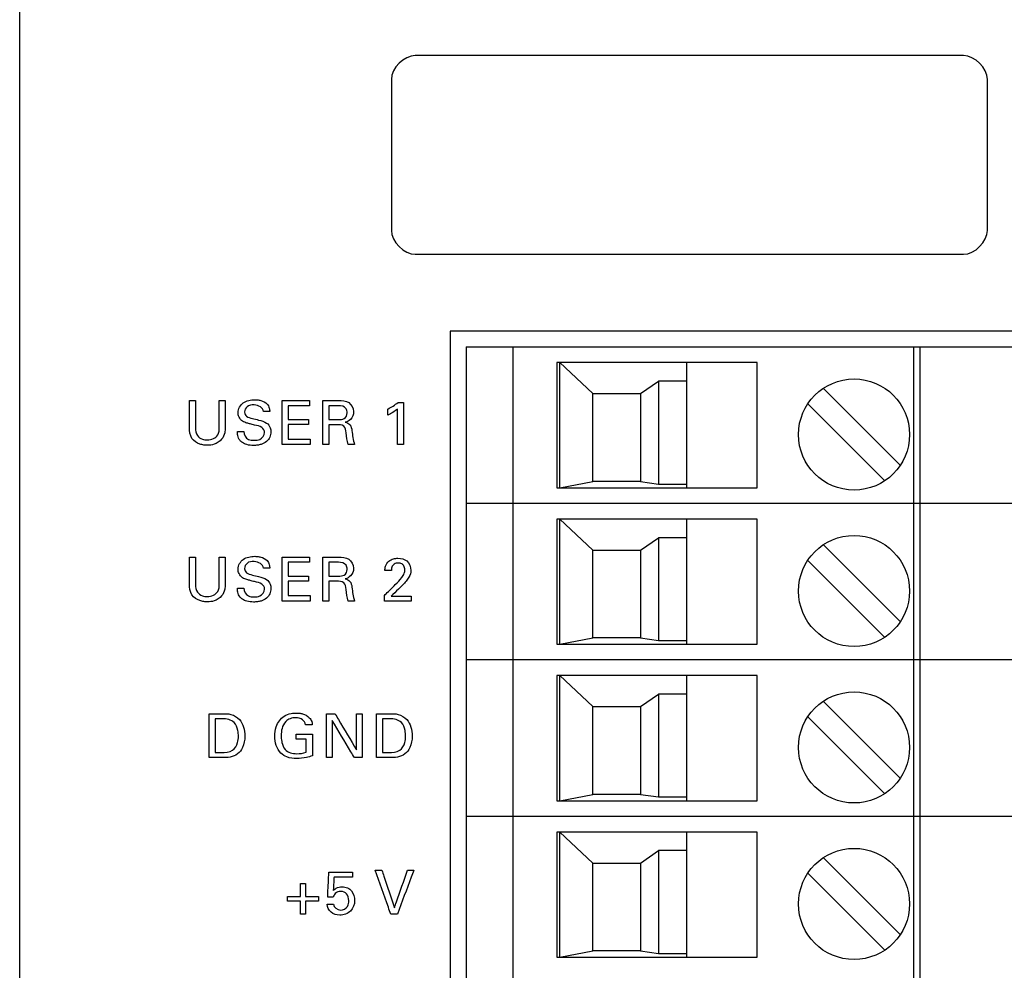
# Model space of a CAD drawing. Header units: inches. Extents: x 0 to 34, y 0 to 22.
# Tile 70 of 119: x 16.8 to 18, y 15.3 to 16.5. Entities that reach past the tile are written whole.
import ezdxf

# ---------------------------------------------------------------- set-up
doc = ezdxf.new("R2010")
doc.units = ezdxf.units.IN
doc.header["$LTSCALE"] = 1.87
doc.header["$MEASUREMENT"] = 0
doc.layers.get('0').update_dxf_attribs({"linetype": 'CONTINUOUS'})
doc.layers.add('DATUMCURVES', color=7, linetype='CONTINUOUS')

msp = doc.modelspace()

# ---------------------------------------------------------------- linework, layer by layer
at = {"color": 7, "linetype": 'CONTINUOUS'}
for p, q in [((17.3195, 16.1429), (17.3195, 10.0989)), ((18.8162, 16.1429), (17.3195, 16.1429)), ((17.3395, 16.1229), (17.3395, 10.1189)), ((17.3395, 16.1229), (18.7962, 16.1229)), ((17.3986, 10.1189), (17.3986, 16.1229)), ((17.9025, 16.1229), (17.9025, 10.1189)), ((17.9104, 16.1229), (17.9104, 10.1189)), ((17.4537, 16.1032), (17.4537, 15.9457)), ((17.7056, 16.1032), (17.4537, 16.1032)), ((17.4576, 15.9457), (17.4576, 16.1032)), ((17.4576, 16.1032), (17.4989, 16.0642)), ((17.6171, 15.9457), (17.6171, 16.1032)), ((17.7056, 15.9457), (17.7056, 16.1032)), ((17.5589, 16.0642), (17.5816, 16.0798)), ((17.5816, 16.0798), (17.5816, 15.9504)), ((17.6171, 16.0798), (17.5816, 16.0798)), ((17.4989, 15.9536), (17.4989, 16.0642)), ((17.4989, 16.0642), (17.5589, 16.0642)), ((17.5589, 16.0642), (17.5589, 15.9536)), ((17.7892, 16.0706), (17.8857, 15.9742)), ((17.7697, 16.0512), (17.8662, 15.9547)), ((17.4576, 15.9457), (17.4989, 15.9536)), ((17.5589, 15.9536), (17.4989, 15.9536)), ((17.5589, 15.9536), (17.5816, 15.9504)), ((17.5816, 15.9504), (17.6171, 15.9504)), ((17.4537, 15.9457), (17.7056, 15.9457)), ((18.0678, 15.926), (17.3395, 15.926)), ((17.4537, 15.9063), (17.4537, 15.7488)), ((17.7056, 15.9063), (17.4537, 15.9063)), ((17.4576, 15.7488), (17.4576, 15.9063)), ((17.4576, 15.9063), (17.4989, 15.8673)), ((17.6171, 15.7488), (17.6171, 15.9063)), ((17.7056, 15.7488), (17.7056, 15.9063)), ((17.5589, 15.8673), (17.5816, 15.8829)), ((17.5816, 15.8829), (17.5816, 15.7536)), ((17.6171, 15.8829), (17.5816, 15.8829)), ((17.7892, 15.8738), (17.8857, 15.7773)), ((17.4989, 15.7567), (17.4989, 15.8673)), ((17.4989, 15.8673), (17.5589, 15.8673)), ((17.5589, 15.8673), (17.5589, 15.7567)), ((17.7697, 15.8544), (17.8662, 15.7579)), ((17.4576, 15.7488), (17.4989, 15.7567)), ((17.5589, 15.7567), (17.4989, 15.7567)), ((17.5589, 15.7567), (17.5816, 15.7536)), ((17.5816, 15.7536), (17.6171, 15.7536)), ((17.4537, 15.7488), (17.7056, 15.7488)), ((18.0678, 15.7292), (17.3395, 15.7292)), ((17.4537, 15.7095), (17.4537, 15.552)), ((17.7056, 15.7095), (17.4537, 15.7095)), ((17.4576, 15.552), (17.4576, 15.7095)), ((17.4576, 15.7095), (17.4989, 15.6705)), ((17.6171, 15.552), (17.6171, 15.7095)), ((17.7056, 15.552), (17.7056, 15.7095)), ((17.5589, 15.6705), (17.5816, 15.6861)), ((17.5816, 15.6861), (17.5816, 15.5567)), ((17.6171, 15.6861), (17.5816, 15.6861)), ((17.7892, 15.6769), (17.8857, 15.5805)), ((17.4989, 15.5599), (17.4989, 15.6705)), ((17.4989, 15.6705), (17.5589, 15.6705)), ((17.5589, 15.6705), (17.5589, 15.5599)), ((17.7697, 15.6575), (17.8662, 15.561)), ((17.4537, 15.552), (17.7056, 15.552)), ((17.4576, 15.552), (17.4989, 15.5599)), ((17.5589, 15.5599), (17.4989, 15.5599)), ((17.5589, 15.5599), (17.5816, 15.5567)), ((17.5816, 15.5567), (17.6171, 15.5567)), ((18.0678, 15.5323), (17.3395, 15.5323)), ((17.4537, 15.5126), (17.4537, 15.3551)), ((17.7056, 15.5126), (17.4537, 15.5126)), ((17.4576, 15.3551), (17.4576, 15.5126)), ((17.4576, 15.5126), (17.4989, 15.4736)), ((17.6171, 15.3551), (17.6171, 15.5126)), ((17.7056, 15.3551), (17.7056, 15.5126)), ((17.5589, 15.4736), (17.5816, 15.4892)), ((17.5816, 15.4892), (17.5816, 15.3599)), ((17.6171, 15.4892), (17.5816, 15.4892)), ((17.7892, 15.4801), (17.8857, 15.3836)), ((17.4989, 15.363), (17.4989, 15.4736)), ((17.4989, 15.4736), (17.5589, 15.4736)), ((17.5589, 15.4736), (17.5589, 15.363)), ((17.7697, 15.4606), (17.8662, 15.3642)), ((17.4537, 15.3551), (17.7056, 15.3551)), ((17.4576, 15.3551), (17.4989, 15.363)), ((17.5589, 15.363), (17.4989, 15.363)), ((17.5589, 15.363), (17.5816, 15.3599)), ((17.5816, 15.3599), (17.6171, 15.3599))]:
    msp.add_line(p, q, dxfattribs=at)
for centre in [(17.8277, 16.0127), (17.8277, 15.8158), (17.8277, 15.619), (17.8277, 15.4221)]:
    msp.add_circle(centre, 0.0699, dxfattribs=at)
at = {"layer": 'DATUMCURVES', "color": 40, "linetype": 'CONTINUOUS'}
for points, knots in [([(16.7777, 9.6767, 0.8645), (16.7777, 10.1021, 0.8645), (16.7777, 12.8247, 0.8645), (16.7777, 15.5473, 0.8645), (16.7777, 17.8445, 0.8645)], [0, 0, 0, 0, 0.15625, 1, 1, 1, 1]), ([(17.9655, 16.4895, 0.8645), (17.9295, 16.4895, 0.8645), (17.6995, 16.4895, 0.8645), (17.4695, 16.4895, 0.8645), (17.2755, 16.4895, 0.8645)], [0, 0, 0, 0, 0.15625, 1, 1, 1, 1]), ([(17.2455, 16.4595, 0.8645), (17.2455, 16.4496, 0.8645), (17.2455, 16.3863, 0.8645), (17.2455, 16.323, 0.8645), (17.2455, 16.2695, 0.8645)], [0, 0, 0, 0, 0.15625, 1, 1, 1, 1]), ([(17.9955, 16.2695, 0.8645), (17.9955, 16.2794, 0.8645), (17.9955, 16.3428, 0.8645), (17.9955, 16.4061, 0.8645), (17.9955, 16.4595, 0.8645)], [0, 0, 0, 0, 0.15625, 1, 1, 1, 1]), ([(17.2755, 16.2395, 0.8645), (17.3114, 16.2395, 0.8645), (17.5414, 16.2395, 0.8645), (17.7714, 16.2395, 0.8645), (17.9655, 16.2395, 0.8645)], [0, 0, 0, 0, 0.15625, 1, 1, 1, 1]), ([(16.9913, 16.0218, 0.8645), (16.9913, 16.0235, 0.8645), (16.9913, 16.0347, 0.8645), (16.9913, 16.0459, 0.8645), (16.9913, 16.0554, 0.8645)], [0, 0, 0, 0, 0.15625, 1, 1, 1, 1]), ([(16.9989, 16.0554, 0.8645), (16.9989, 16.0536, 0.8645), (16.9989, 16.0422, 0.8645), (16.9989, 16.0309, 0.8645), (16.9989, 16.0213, 0.8645)], [0, 0, 0, 0, 0.15625, 1, 1, 1, 1]), ([(17.0289, 16.0216, 0.8645), (17.0289, 16.0233, 0.8645), (17.0289, 16.0346, 0.8645), (17.0289, 16.0459, 0.8645), (17.0289, 16.0554, 0.8645)], [0, 0, 0, 0, 0.15625, 1, 1, 1, 1]), ([(17.0363, 16.0554, 0.8645), (17.0363, 16.0536, 0.8645), (17.0363, 16.0423, 0.8645), (17.0363, 16.031, 0.8645), (17.0363, 16.0214, 0.8645)], [0, 0, 0, 0, 0.15625, 1, 1, 1, 1]), ([(17.0859, 16.0153, 0.8645), (17.0859, 16.0177, 0.8645), (17.0823, 16.0233, 0.8645), (17.0744, 16.0241, 0.8645), (17.0682, 16.0259, 0.8645), (17.0631, 16.0272, 0.8645), (17.0577, 16.0292, 0.8645), (17.0533, 16.0341, 0.8645), (17.0515, 16.0431, 0.8645), (17.0567, 16.0524, 0.8645), (17.0659, 16.0559, 0.8645), (17.0728, 16.0567, 0.8645), (17.0773, 16.0563, 0.8645), (17.0791, 16.056, 0.8645)], [0, 0, 0, 0, 0.089376, 0.210964, 0.281607, 0.334675, 0.408503, 0.494851, 0.567035, 0.741215, 0.832929, 0.929475, 1, 1, 1, 1]), ([(17.0844, 16.0416, 0.8645), (17.0842, 16.0464, 0.8645), (17.0742, 16.0515, 0.8645), (17.0638, 16.0491, 0.8645), (17.0605, 16.0435, 0.8645), (17.0606, 16.0409, 0.8645), (17.0606, 16.0407, 0.8645)], [0, 0, 0, 0, 0.458144, 0.755137, 0.988303, 1, 1, 1, 1]), ([(17.0791, 16.056, 0.8645), (17.0797, 16.0559, 0.8645), (17.0834, 16.055, 0.8645), (17.0888, 16.0524, 0.8645), (17.092, 16.0465, 0.8645), (17.0923, 16.0431, 0.8645), (17.0924, 16.0416, 0.8645)], [0, 0, 0, 0, 0.088534, 0.522442, 0.795743, 1, 1, 1, 1]), ([(17.108, 16.0554, 0.8645), (17.1098, 16.0554, 0.8645), (17.1214, 16.0554, 0.8645), (17.1329, 16.0554, 0.8645), (17.1426, 16.0554, 0.8645)], [0, 0, 0, 0, 0.15625, 1, 1, 1, 1]), ([(17.108, 16.0002, 0.8645), (17.108, 16.0031, 0.8645), (17.108, 16.0215, 0.8645), (17.108, 16.0399, 0.8645), (17.108, 16.0554, 0.8645)], [0, 0, 0, 0, 0.15625, 1, 1, 1, 1]), ([(17.1426, 16.0489, 0.8645), (17.1412, 16.0489, 0.8645), (17.1322, 16.0489, 0.8645), (17.1233, 16.0489, 0.8645), (17.1157, 16.0489, 0.8645)], [0, 0, 0, 0, 0.15625, 1, 1, 1, 1]), ([(17.1157, 16.0489, 0.8645), (17.1157, 16.048, 0.8645), (17.1157, 16.0423, 0.8645), (17.1157, 16.0365, 0.8645), (17.1157, 16.0317, 0.8645)], [0, 0, 0, 0, 0.15625, 1, 1, 1, 1]), ([(17.1593, 16.0554, 0.8645), (17.1603, 16.0554, 0.8645), (17.1669, 16.0554, 0.8645), (17.1735, 16.0554, 0.8645), (17.179, 16.0554, 0.8645)], [0, 0, 0, 0, 0.15625, 1, 1, 1, 1]), ([(17.1593, 16.0002, 0.8645), (17.1593, 16.0031, 0.8645), (17.1593, 16.0215, 0.8645), (17.1593, 16.0399, 0.8645), (17.1593, 16.0554, 0.8645)], [0, 0, 0, 0, 0.15625, 1, 1, 1, 1]), ([(17.1667, 16.049, 0.8645), (17.1667, 16.0481, 0.8645), (17.1667, 16.0423, 0.8645), (17.1667, 16.0365, 0.8645), (17.1667, 16.0316, 0.8645)], [0, 0, 0, 0, 0.15625, 1, 1, 1, 1]), ([(17.1898, 16.04, 0.8645), (17.1898, 16.0418, 0.8645), (17.1888, 16.0476, 0.8645), (17.1822, 16.049, 0.8645), (17.1788, 16.049, 0.8645)], [0, 0, 0, 0, 0.338176, 1, 1, 1, 1]), ([(17.179, 16.0554, 0.8645), (17.1833, 16.0554, 0.8645), (17.1928, 16.055, 0.8645), (17.1997, 16.0423, 0.8645), (17.1954, 16.0317, 0.8645), (17.1898, 16.0288, 0.8645), (17.1874, 16.0282, 0.8645)], [0, 0, 0, 0, 0.296398, 0.589067, 0.830066, 1, 1, 1, 1]), ([(17.2606, 16.0531, 0.8645), (17.2606, 16.0504, 0.8645), (17.2606, 16.0327, 0.8645), (17.2606, 16.0151, 0.8645), (17.2606, 16.0002, 0.8645)], [0, 0, 0, 0, 0.15625, 1, 1, 1, 1]), ([(17.0606, 16.0407, 0.8645), (17.0607, 16.0389, 0.8645), (17.063, 16.0343, 0.8645), (17.0679, 16.0336, 0.8645), (17.0705, 16.0329, 0.8645)], [0, 0, 0, 0, 0.406679, 1, 1, 1, 1]), ([(17.2532, 16.0002, 0.8645), (17.2532, 16.0026, 0.8645), (17.2532, 16.0174, 0.8645), (17.2532, 16.0323, 0.8645), (17.2532, 16.0448, 0.8645)], [0, 0, 0, 0, 0.15625, 1, 1, 1, 1]), ([(17.0883, 16.0271, 0.8645), (17.0904, 16.0258, 0.8645), (17.0933, 16.0221, 0.8645), (17.094, 16.0167, 0.8645), (17.0936, 16.0126, 0.8645), (17.0922, 16.0082, 0.8645), (17.0884, 16.0032, 0.8645), (17.0825, 16.0004, 0.8645), (17.0769, 15.9991, 0.8645), (17.0709, 15.9988, 0.8645), (17.0643, 15.9994, 0.8645), (17.0596, 16.0014, 0.8645), (17.0579, 16.0025, 0.8645)], [0, 0, 0, 0, 0.12891, 0.217416, 0.278488, 0.337297, 0.454884, 0.58717, 0.6639, 0.74966, 0.896439, 1, 1, 1, 1]), ([(17.0705, 16.0329, 0.8645), (17.0731, 16.0323, 0.8645), (17.0792, 16.0307, 0.8645), (17.0854, 16.0291, 0.8645), (17.0883, 16.0271, 0.8645)], [0, 0, 0, 0, 0.433479, 1, 1, 1, 1]), ([(17.1157, 16.0317, 0.8645), (17.117, 16.0317, 0.8645), (17.1256, 16.0317, 0.8645), (17.1341, 16.0317, 0.8645), (17.1413, 16.0317, 0.8645)], [0, 0, 0, 0, 0.15625, 1, 1, 1, 1]), ([(17.1413, 16.0253, 0.8645), (17.14, 16.0253, 0.8645), (17.1314, 16.0253, 0.8645), (17.1229, 16.0253, 0.8645), (17.1157, 16.0253, 0.8645)], [0, 0, 0, 0, 0.15625, 1, 1, 1, 1]), ([(17.1157, 16.0253, 0.8645), (17.1157, 16.0243, 0.8645), (17.1157, 16.0182, 0.8645), (17.1157, 16.0121, 0.8645), (17.1157, 16.007, 0.8645)], [0, 0, 0, 0, 0.15625, 1, 1, 1, 1]), ([(17.1668, 16.0251, 0.8645), (17.1668, 16.0238, 0.8645), (17.1668, 16.0155, 0.8645), (17.1668, 16.0072, 0.8645), (17.1668, 16.0002, 0.8645)], [0, 0, 0, 0, 0.15625, 1, 1, 1, 1]), ([(17.1911, 16.0002, 0.8645), (17.1895, 16.0049, 0.8645), (17.1891, 16.0123, 0.8645), (17.187, 16.025, 0.8645), (17.1795, 16.0251, 0.8645), (17.1765, 16.0251, 0.8645)], [0, 0, 0, 0, 0.449271, 0.720231, 1, 1, 1, 1]), ([(17.1874, 16.0282, 0.8645), (17.1896, 16.0276, 0.8645), (17.1945, 16.0254, 0.8645), (17.196, 16.0171, 0.8645), (17.1967, 16.0088, 0.8645), (17.1983, 16.003, 0.8645), (17.1992, 16.0002, 0.8645)], [0, 0, 0, 0, 0.208779, 0.45048, 0.72652, 1, 1, 1, 1]), ([(17.0363, 16.0214, 0.8645), (17.0363, 16.0193, 0.8645), (17.036, 16.014, 0.8645), (17.0321, 16.0055, 0.8645), (17.0235, 16, 0.8645), (17.0153, 15.9989, 0.8645), (17.0092, 15.9994, 0.8645), (17.002, 16.001, 0.8645), (16.9924, 16.0074, 0.8645), (16.9913, 16.017, 0.8645), (16.9913, 16.0218, 0.8645)], [0, 0, 0, 0, 0.089515, 0.217268, 0.376194, 0.494012, 0.55719, 0.632709, 0.800969, 1, 1, 1, 1]), ([(16.9989, 16.0213, 0.8645), (16.9989, 16.0178, 0.8645), (16.9998, 16.0113, 0.8645), (17.0071, 16.0065, 0.8645), (17.0165, 16.0051, 0.8645), (17.0282, 16.0096, 0.8645), (17.0289, 16.0184, 0.8645), (17.0289, 16.0216, 0.8645)], [0, 0, 0, 0, 0.211621, 0.368655, 0.503617, 0.803396, 1, 1, 1, 1]), ([(17.0579, 16.0025, 0.8645), (17.0568, 16.0033, 0.8645), (17.0541, 16.0056, 0.8645), (17.0519, 16.0107, 0.8645), (17.0517, 16.0147, 0.8645), (17.0517, 16.0164, 0.8645)], [0, 0, 0, 0, 0.254894, 0.678432, 1, 1, 1, 1]), ([(17.0597, 16.0164, 0.8645), (17.0598, 16.0126, 0.8645), (17.0637, 16.0055, 0.8645), (17.0705, 16.0054, 0.8645), (17.073, 16.0054, 0.8645)], [0, 0, 0, 0, 0.603327, 1, 1, 1, 1]), ([(17.073, 16.0054, 0.8645), (17.0753, 16.0054, 0.8645), (17.0813, 16.0058, 0.8645), (17.0859, 16.0118, 0.8645), (17.0859, 16.0153, 0.8645)], [0, 0, 0, 0, 0.395901, 1, 1, 1, 1]), ([(17.1432, 16.0002, 0.8645), (17.1414, 16.0002, 0.8645), (17.1297, 16.0002, 0.8645), (17.1179, 16.0002, 0.8645), (17.108, 16.0002, 0.8645)], [0, 0, 0, 0, 0.15625, 1, 1, 1, 1]), ([(17.1157, 16.007, 0.8645), (17.1171, 16.007, 0.8645), (17.1263, 16.007, 0.8645), (17.1355, 16.007, 0.8645), (17.1432, 16.007, 0.8645)], [0, 0, 0, 0, 0.15625, 1, 1, 1, 1]), ([(16.9913, 15.8248, 0.8645), (16.9913, 15.8265, 0.8645), (16.9913, 15.8377, 0.8645), (16.9913, 15.8489, 0.8645), (16.9913, 15.8584, 0.8645)], [0, 0, 0, 0, 0.15625, 1, 1, 1, 1]), ([(16.9989, 15.8584, 0.8645), (16.9989, 15.8566, 0.8645), (16.9989, 15.8452, 0.8645), (16.9989, 15.8339, 0.8645), (16.9989, 15.8242, 0.8645)], [0, 0, 0, 0, 0.15625, 1, 1, 1, 1]), ([(17.0289, 15.8246, 0.8645), (17.0289, 15.8263, 0.8645), (17.0289, 15.8376, 0.8645), (17.0289, 15.8489, 0.8645), (17.0289, 15.8584, 0.8645)], [0, 0, 0, 0, 0.15625, 1, 1, 1, 1]), ([(17.0363, 15.8584, 0.8645), (17.0363, 15.8566, 0.8645), (17.0363, 15.8453, 0.8645), (17.0363, 15.834, 0.8645), (17.0363, 15.8244, 0.8645)], [0, 0, 0, 0, 0.15625, 1, 1, 1, 1]), ([(17.0859, 15.8183, 0.8645), (17.0859, 15.8207, 0.8645), (17.0823, 15.8263, 0.8645), (17.0744, 15.8271, 0.8645), (17.0682, 15.8289, 0.8645), (17.0631, 15.8302, 0.8645), (17.0577, 15.8322, 0.8645), (17.0533, 15.8371, 0.8645), (17.0515, 15.8461, 0.8645), (17.0567, 15.8554, 0.8645), (17.0659, 15.8589, 0.8645), (17.0728, 15.8597, 0.8645), (17.0773, 15.8593, 0.8645), (17.0791, 15.859, 0.8645)], [0, 0, 0, 0, 0.089401, 0.210975, 0.281625, 0.33469, 0.408503, 0.494848, 0.567029, 0.741233, 0.832936, 0.929478, 1, 1, 1, 1]), ([(17.0844, 15.8446, 0.8645), (17.0842, 15.8494, 0.8645), (17.0742, 15.8545, 0.8645), (17.0638, 15.8521, 0.8645), (17.0605, 15.8465, 0.8645), (17.0606, 15.8439, 0.8645), (17.0606, 15.8437, 0.8645)], [0, 0, 0, 0, 0.458149, 0.755144, 0.988313, 1, 1, 1, 1]), ([(17.0791, 15.859, 0.8645), (17.0797, 15.8589, 0.8645), (17.0834, 15.858, 0.8645), (17.0888, 15.8554, 0.8645), (17.092, 15.8495, 0.8645), (17.0923, 15.8461, 0.8645), (17.0924, 15.8446, 0.8645)], [0, 0, 0, 0, 0.088531, 0.522398, 0.795741, 1, 1, 1, 1]), ([(17.108, 15.8584, 0.8645), (17.1098, 15.8584, 0.8645), (17.1214, 15.8584, 0.8645), (17.1329, 15.8584, 0.8645), (17.1426, 15.8584, 0.8645)], [0, 0, 0, 0, 0.15625, 1, 1, 1, 1]), ([(17.108, 15.8032, 0.8645), (17.108, 15.8061, 0.8645), (17.108, 15.8245, 0.8645), (17.108, 15.8429, 0.8645), (17.108, 15.8584, 0.8645)], [0, 0, 0, 0, 0.15625, 1, 1, 1, 1]), ([(17.1426, 15.8519, 0.8645), (17.1412, 15.8519, 0.8645), (17.1322, 15.8519, 0.8645), (17.1233, 15.8519, 0.8645), (17.1157, 15.8519, 0.8645)], [0, 0, 0, 0, 0.15625, 1, 1, 1, 1]), ([(17.1157, 15.8519, 0.8645), (17.1157, 15.851, 0.8645), (17.1157, 15.8453, 0.8645), (17.1157, 15.8395, 0.8645), (17.1157, 15.8347, 0.8645)], [0, 0, 0, 0, 0.15625, 1, 1, 1, 1]), ([(17.1593, 15.8584, 0.8645), (17.1603, 15.8584, 0.8645), (17.1669, 15.8584, 0.8645), (17.1735, 15.8584, 0.8645), (17.179, 15.8584, 0.8645)], [0, 0, 0, 0, 0.15625, 1, 1, 1, 1]), ([(17.1593, 15.8032, 0.8645), (17.1593, 15.8061, 0.8645), (17.1593, 15.8245, 0.8645), (17.1593, 15.8429, 0.8645), (17.1593, 15.8584, 0.8645)], [0, 0, 0, 0, 0.15625, 1, 1, 1, 1]), ([(17.1667, 15.852, 0.8645), (17.1667, 15.8511, 0.8645), (17.1667, 15.8453, 0.8645), (17.1667, 15.8395, 0.8645), (17.1667, 15.8346, 0.8645)], [0, 0, 0, 0, 0.15625, 1, 1, 1, 1]), ([(17.1898, 15.843, 0.8645), (17.1898, 15.8448, 0.8645), (17.1888, 15.8506, 0.8645), (17.1822, 15.852, 0.8645), (17.1788, 15.852, 0.8645)], [0, 0, 0, 0, 0.338289, 1, 1, 1, 1]), ([(17.179, 15.8584, 0.8645), (17.1833, 15.8584, 0.8645), (17.1928, 15.858, 0.8645), (17.1997, 15.8453, 0.8645), (17.1954, 15.8347, 0.8645), (17.1898, 15.8318, 0.8645), (17.1874, 15.8312, 0.8645)], [0, 0, 0, 0, 0.296398, 0.589067, 0.830066, 1, 1, 1, 1]), ([(17.2373, 15.8417, 0.8645), (17.2374, 15.8434, 0.8645), (17.2378, 15.8478, 0.8645), (17.2416, 15.8536, 0.8645), (17.2477, 15.8566, 0.8645), (17.2557, 15.8575, 0.8645), (17.2666, 15.8551, 0.8645), (17.27, 15.846, 0.8645), (17.27, 15.8417, 0.8645)], [0, 0, 0, 0, 0.107053, 0.258394, 0.390745, 0.504261, 0.739352, 1, 1, 1, 1]), ([(17.2479, 15.8488, 0.8645), (17.2473, 15.8483, 0.8645), (17.2457, 15.8462, 0.8645), (17.2454, 15.8435, 0.8645), (17.2454, 15.8417, 0.8645)], [0, 0, 0, 0, 0.29001, 1, 1, 1, 1]), ([(17.2504, 15.8238, 0.8645), (17.2533, 15.8266, 0.8645), (17.2575, 15.8311, 0.8645), (17.2618, 15.8374, 0.8645), (17.2628, 15.8427, 0.8645), (17.2618, 15.8472, 0.8645), (17.2584, 15.8505, 0.8645), (17.2539, 15.8512, 0.8645), (17.25, 15.8505, 0.8645), (17.2483, 15.8492, 0.8645), (17.2479, 15.8488, 0.8645)], [0, 0, 0, 0, 0.28659, 0.42854, 0.528324, 0.656559, 0.738115, 0.846442, 0.964996, 1, 1, 1, 1]), ([(17.0606, 15.8437, 0.8645), (17.0607, 15.8419, 0.8645), (17.063, 15.8373, 0.8645), (17.0679, 15.8366, 0.8645), (17.0705, 15.8359, 0.8645)], [0, 0, 0, 0, 0.406428, 1, 1, 1, 1]), ([(17.27, 15.8417, 0.8645), (17.27, 15.8387, 0.8645), (17.2683, 15.8338, 0.8645), (17.2653, 15.8299, 0.8645), (17.2641, 15.8284, 0.8645)], [0, 0, 0, 0, 0.6097, 1, 1, 1, 1]), ([(17.0363, 15.8244, 0.8645), (17.0363, 15.8223, 0.8645), (17.036, 15.817, 0.8645), (17.0321, 15.8085, 0.8645), (17.0235, 15.803, 0.8645), (17.0153, 15.8019, 0.8645), (17.0092, 15.8024, 0.8645), (17.002, 15.804, 0.8645), (16.9924, 15.8104, 0.8645), (16.9913, 15.82, 0.8645), (16.9913, 15.8248, 0.8645)], [0, 0, 0, 0, 0.089466, 0.217174, 0.376146, 0.493964, 0.557142, 0.632662, 0.800971, 1, 1, 1, 1]), ([(16.9989, 15.8242, 0.8645), (16.9989, 15.8208, 0.8645), (16.9997, 15.8143, 0.8645), (17.0071, 15.8095, 0.8645), (17.0165, 15.8081, 0.8645), (17.0282, 15.8126, 0.8645), (17.0289, 15.8214, 0.8645), (17.0289, 15.8246, 0.8645)], [0, 0, 0, 0, 0.211633, 0.368635, 0.50361, 0.8034, 1, 1, 1, 1]), ([(17.0883, 15.8301, 0.8645), (17.0904, 15.8288, 0.8645), (17.0933, 15.8251, 0.8645), (17.094, 15.8197, 0.8645), (17.0936, 15.8156, 0.8645), (17.0922, 15.8112, 0.8645), (17.0884, 15.8062, 0.8645), (17.0825, 15.8033, 0.8645), (17.0769, 15.8021, 0.8645), (17.0709, 15.8018, 0.8645), (17.0643, 15.8024, 0.8645), (17.0596, 15.8044, 0.8645), (17.0579, 15.8055, 0.8645)], [0, 0, 0, 0, 0.128873, 0.217422, 0.278493, 0.337301, 0.454886, 0.587169, 0.663899, 0.749658, 0.896434, 1, 1, 1, 1]), ([(17.0705, 15.8359, 0.8645), (17.0731, 15.8353, 0.8645), (17.0792, 15.8337, 0.8645), (17.0854, 15.8321, 0.8645), (17.0883, 15.8301, 0.8645)], [0, 0, 0, 0, 0.433433, 1, 1, 1, 1]), ([(17.1157, 15.8347, 0.8645), (17.117, 15.8347, 0.8645), (17.1256, 15.8347, 0.8645), (17.1341, 15.8347, 0.8645), (17.1413, 15.8347, 0.8645)], [0, 0, 0, 0, 0.15625, 1, 1, 1, 1]), ([(17.1413, 15.8283, 0.8645), (17.14, 15.8283, 0.8645), (17.1314, 15.8283, 0.8645), (17.1229, 15.8283, 0.8645), (17.1157, 15.8283, 0.8645)], [0, 0, 0, 0, 0.15625, 1, 1, 1, 1]), ([(17.1157, 15.8283, 0.8645), (17.1157, 15.8273, 0.8645), (17.1157, 15.8212, 0.8645), (17.1157, 15.8151, 0.8645), (17.1157, 15.81, 0.8645)], [0, 0, 0, 0, 0.15625, 1, 1, 1, 1]), ([(17.1668, 15.8281, 0.8645), (17.1668, 15.8268, 0.8645), (17.1668, 15.8185, 0.8645), (17.1668, 15.8102, 0.8645), (17.1668, 15.8032, 0.8645)], [0, 0, 0, 0, 0.15625, 1, 1, 1, 1]), ([(17.1911, 15.8032, 0.8645), (17.1895, 15.8079, 0.8645), (17.1891, 15.8153, 0.8645), (17.187, 15.828, 0.8645), (17.1795, 15.8281, 0.8645), (17.1765, 15.8281, 0.8645)], [0, 0, 0, 0, 0.449496, 0.720181, 1, 1, 1, 1]), ([(17.1874, 15.8312, 0.8645), (17.1896, 15.8306, 0.8645), (17.1945, 15.8284, 0.8645), (17.196, 15.8201, 0.8645), (17.1967, 15.8118, 0.8645), (17.1983, 15.806, 0.8645), (17.1992, 15.8032, 0.8645)], [0, 0, 0, 0, 0.20878, 0.450481, 0.726441, 1, 1, 1, 1]), ([(17.2366, 15.8102, 0.8645), (17.2373, 15.8109, 0.8645), (17.2419, 15.8154, 0.8645), (17.2465, 15.82, 0.8645), (17.2504, 15.8238, 0.8645)], [0, 0, 0, 0, 0.15625, 1, 1, 1, 1]), ([(17.0579, 15.8055, 0.8645), (17.0568, 15.8063, 0.8645), (17.0541, 15.8086, 0.8645), (17.0519, 15.8137, 0.8645), (17.0517, 15.8177, 0.8645), (17.0517, 15.8194, 0.8645)], [0, 0, 0, 0, 0.254931, 0.678614, 1, 1, 1, 1]), ([(17.0597, 15.8194, 0.8645), (17.0598, 15.8156, 0.8645), (17.0637, 15.8085, 0.8645), (17.0705, 15.8084, 0.8645), (17.073, 15.8084, 0.8645)], [0, 0, 0, 0, 0.603285, 1, 1, 1, 1]), ([(17.073, 15.8084, 0.8645), (17.0753, 15.8084, 0.8645), (17.0813, 15.8088, 0.8645), (17.0859, 15.8148, 0.8645), (17.0859, 15.8183, 0.8645)], [0, 0, 0, 0, 0.395946, 1, 1, 1, 1]), ([(17.1432, 15.8032, 0.8645), (17.1414, 15.8032, 0.8645), (17.1297, 15.8032, 0.8645), (17.1179, 15.8032, 0.8645), (17.108, 15.8032, 0.8645)], [0, 0, 0, 0, 0.15625, 1, 1, 1, 1]), ([(17.1157, 15.81, 0.8645), (17.1171, 15.81, 0.8645), (17.1263, 15.81, 0.8645), (17.1355, 15.81, 0.8645), (17.1432, 15.81, 0.8645)], [0, 0, 0, 0, 0.15625, 1, 1, 1, 1]), ([(17.2702, 15.8032, 0.8645), (17.2684, 15.8032, 0.8645), (17.2572, 15.8032, 0.8645), (17.246, 15.8032, 0.8645), (17.2366, 15.8032, 0.8645)], [0, 0, 0, 0, 0.15625, 1, 1, 1, 1]), ([(17.2451, 15.8093, 0.8645), (17.2464, 15.8093, 0.8645), (17.2548, 15.8093, 0.8645), (17.2631, 15.8093, 0.8645), (17.2702, 15.8093, 0.8645)], [0, 0, 0, 0, 0.15625, 1, 1, 1, 1]), ([(17.0161, 15.6614, 0.8645), (17.0169, 15.6614, 0.8645), (17.0222, 15.6614, 0.8645), (17.0275, 15.6614, 0.8645), (17.032, 15.6614, 0.8645)], [0, 0, 0, 0, 0.15625, 1, 1, 1, 1]), ([(17.0161, 15.6062, 0.8645), (17.0161, 15.6091, 0.8645), (17.0161, 15.6275, 0.8645), (17.0161, 15.6459, 0.8645), (17.0161, 15.6614, 0.8645)], [0, 0, 0, 0, 0.15625, 1, 1, 1, 1]), ([(17.0237, 15.6551, 0.8645), (17.0237, 15.6528, 0.8645), (17.0237, 15.6387, 0.8645), (17.0237, 15.6245, 0.8645), (17.0237, 15.6125, 0.8645)], [0, 0, 0, 0, 0.15625, 1, 1, 1, 1]), ([(17.032, 15.6614, 0.8645), (17.0359, 15.6614, 0.8645), (17.044, 15.6616, 0.8645), (17.0582, 15.6533, 0.8645), (17.0623, 15.6355, 0.8645), (17.0596, 15.62, 0.8645), (17.0526, 15.61, 0.8645), (17.0424, 15.606, 0.8645), (17.0353, 15.6062, 0.8645), (17.0316, 15.6062, 0.8645)], [0, 0, 0, 0, 0.126369, 0.260527, 0.49878, 0.659765, 0.770294, 0.878606, 1, 1, 1, 1]), ([(17.0529, 15.6331, 0.8645), (17.0529, 15.6355, 0.8645), (17.0523, 15.6415, 0.8645), (17.0482, 15.653, 0.8645), (17.038, 15.6551, 0.8645), (17.0329, 15.6551, 0.8645)], [0, 0, 0, 0, 0.215476, 0.541679, 1, 1, 1, 1]), ([(17.0986, 15.6329, 0.8645), (17.0986, 15.637, 0.8645), (17.1, 15.6467, 0.8645), (17.1077, 15.6582, 0.8645), (17.1183, 15.6619, 0.8645), (17.1248, 15.6624, 0.8645), (17.1297, 15.6622, 0.8645), (17.1355, 15.6612, 0.8645), (17.1416, 15.6579, 0.8645), (17.1453, 15.6522, 0.8645), (17.1457, 15.649, 0.8645), (17.1458, 15.6476, 0.8645)], [0, 0, 0, 0, 0.170797, 0.400103, 0.528657, 0.621327, 0.671705, 0.730127, 0.865822, 0.945154, 1, 1, 1, 1]), ([(17.1374, 15.6476, 0.8645), (17.137, 15.65, 0.8645), (17.1339, 15.6553, 0.8645), (17.1255, 15.6566, 0.8645), (17.118, 15.6558, 0.8645), (17.1111, 15.6512, 0.8645), (17.1074, 15.6432, 0.8645), (17.1064, 15.6344, 0.8645), (17.1069, 15.629, 0.8645), (17.1074, 15.6265, 0.8645)], [0, 0, 0, 0, 0.129037, 0.289529, 0.416818, 0.531144, 0.710472, 0.868065, 1, 1, 1, 1]), ([(17.1639, 15.6062, 0.8645), (17.1639, 15.6091, 0.8645), (17.1639, 15.6275, 0.8645), (17.1639, 15.6459, 0.8645), (17.1639, 15.6614, 0.8645)], [0, 0, 0, 0, 0.15625, 1, 1, 1, 1]), ([(17.1989, 15.6062, 0.8645), (17.1974, 15.6087, 0.8645), (17.188, 15.6243, 0.8645), (17.1787, 15.6399, 0.8645), (17.1708, 15.6531, 0.8645)], [0, 0, 0, 0, 0.15625, 1, 1, 1, 1]), ([(17.1708, 15.6531, 0.8645), (17.1708, 15.6506, 0.8645), (17.1708, 15.635, 0.8645), (17.1708, 15.6194, 0.8645), (17.1708, 15.6062, 0.8645)], [0, 0, 0, 0, 0.15625, 1, 1, 1, 1]), ([(17.1745, 15.6614, 0.8645), (17.1759, 15.659, 0.8645), (17.1849, 15.6438, 0.8645), (17.194, 15.6286, 0.8645), (17.2016, 15.6158, 0.8645)], [0, 0, 0, 0, 0.15625, 1, 1, 1, 1]), ([(17.2016, 15.6158, 0.8645), (17.2016, 15.6182, 0.8645), (17.2016, 15.6334, 0.8645), (17.2016, 15.6486, 0.8645), (17.2016, 15.6614, 0.8645)], [0, 0, 0, 0, 0.15625, 1, 1, 1, 1]), ([(17.2086, 15.6614, 0.8645), (17.2086, 15.6585, 0.8645), (17.2086, 15.6401, 0.8645), (17.2086, 15.6218, 0.8645), (17.2086, 15.6062, 0.8645)], [0, 0, 0, 0, 0.15625, 1, 1, 1, 1]), ([(17.2266, 15.6614, 0.8645), (17.2274, 15.6614, 0.8645), (17.2327, 15.6614, 0.8645), (17.2381, 15.6614, 0.8645), (17.2425, 15.6614, 0.8645)], [0, 0, 0, 0, 0.15625, 1, 1, 1, 1]), ([(17.2266, 15.6062, 0.8645), (17.2266, 15.6091, 0.8645), (17.2266, 15.6275, 0.8645), (17.2266, 15.6459, 0.8645), (17.2266, 15.6614, 0.8645)], [0, 0, 0, 0, 0.15625, 1, 1, 1, 1]), ([(17.2342, 15.6551, 0.8645), (17.2342, 15.6528, 0.8645), (17.2342, 15.6387, 0.8645), (17.2342, 15.6245, 0.8645), (17.2342, 15.6125, 0.8645)], [0, 0, 0, 0, 0.15625, 1, 1, 1, 1]), ([(17.2425, 15.6614, 0.8645), (17.2464, 15.6614, 0.8645), (17.2546, 15.6616, 0.8645), (17.2687, 15.6533, 0.8645), (17.2729, 15.6355, 0.8645), (17.2701, 15.62, 0.8645), (17.2631, 15.61, 0.8645), (17.2529, 15.606, 0.8645), (17.2458, 15.6062, 0.8645), (17.2421, 15.6062, 0.8645)], [0, 0, 0, 0, 0.126474, 0.260526, 0.498811, 0.659786, 0.770308, 0.878613, 1, 1, 1, 1]), ([(17.2634, 15.6331, 0.8645), (17.2634, 15.6355, 0.8645), (17.2628, 15.6415, 0.8645), (17.2587, 15.653, 0.8645), (17.2485, 15.6551, 0.8645), (17.2434, 15.6551, 0.8645)], [0, 0, 0, 0, 0.2154, 0.541489, 1, 1, 1, 1]), ([(17.0312, 15.6125, 0.8645), (17.0361, 15.6125, 0.8645), (17.0459, 15.613, 0.8645), (17.0523, 15.6239, 0.8645), (17.0529, 15.6304, 0.8645), (17.0529, 15.6331, 0.8645)], [0, 0, 0, 0, 0.431607, 0.76497, 1, 1, 1, 1]), ([(17.146, 15.6084, 0.8645), (17.1435, 15.6076, 0.8645), (17.1371, 15.6057, 0.8645), (17.1263, 15.6046, 0.8645), (17.1148, 15.6058, 0.8645), (17.1052, 15.6118, 0.8645), (17.0997, 15.6214, 0.8645), (17.0986, 15.6291, 0.8645), (17.0986, 15.6329, 0.8645)], [0, 0, 0, 0, 0.120881, 0.310399, 0.504572, 0.645893, 0.821381, 1, 1, 1, 1]), ([(17.1074, 15.6265, 0.8645), (17.1075, 15.6261, 0.8645), (17.1082, 15.6225, 0.8645), (17.1105, 15.6164, 0.8645), (17.1183, 15.6117, 0.8645), (17.1277, 15.6107, 0.8645), (17.1345, 15.6117, 0.8645), (17.1383, 15.6129, 0.8645)], [0, 0, 0, 0, 0.03178, 0.278611, 0.480551, 0.689078, 1, 1, 1, 1]), ([(17.1257, 15.6356, 0.8645), (17.1268, 15.6356, 0.8645), (17.1336, 15.6356, 0.8645), (17.1403, 15.6356, 0.8645), (17.146, 15.6356, 0.8645)], [0, 0, 0, 0, 0.15625, 1, 1, 1, 1]), ([(17.1383, 15.6129, 0.8645), (17.1383, 15.6137, 0.8645), (17.1383, 15.6192, 0.8645), (17.1383, 15.6246, 0.8645), (17.1383, 15.6292, 0.8645)], [0, 0, 0, 0, 0.15625, 1, 1, 1, 1]), ([(17.146, 15.6356, 0.8645), (17.146, 15.6342, 0.8645), (17.146, 15.6251, 0.8645), (17.146, 15.616, 0.8645), (17.146, 15.6084, 0.8645)], [0, 0, 0, 0, 0.15625, 1, 1, 1, 1]), ([(17.2417, 15.6125, 0.8645), (17.2466, 15.6125, 0.8645), (17.2565, 15.613, 0.8645), (17.2628, 15.6239, 0.8645), (17.2634, 15.6304, 0.8645), (17.2634, 15.6331, 0.8645)], [0, 0, 0, 0, 0.431584, 0.764961, 1, 1, 1, 1]), ([(17.0316, 15.6062, 0.8645), (17.0308, 15.6062, 0.8645), (17.0256, 15.6062, 0.8645), (17.0204, 15.6062, 0.8645), (17.0161, 15.6062, 0.8645)], [0, 0, 0, 0, 0.15625, 1, 1, 1, 1]), ([(17.2421, 15.6062, 0.8645), (17.2413, 15.6062, 0.8645), (17.2361, 15.6062, 0.8645), (17.2309, 15.6062, 0.8645), (17.2266, 15.6062, 0.8645)], [0, 0, 0, 0, 0.15625, 1, 1, 1, 1]), ([(17.2448, 15.4092, 0.8645), (17.2437, 15.4121, 0.8645), (17.2372, 15.4305, 0.8645), (17.2306, 15.4489, 0.8645), (17.2251, 15.4644, 0.8645)], [0, 0, 0, 0, 0.15625, 1, 1, 1, 1]), ([(17.2336, 15.4644, 0.8645), (17.2344, 15.4619, 0.8645), (17.2396, 15.4462, 0.8645), (17.2449, 15.4305, 0.8645), (17.2493, 15.4173, 0.8645)], [0, 0, 0, 0, 0.15625, 1, 1, 1, 1]), ([(17.2493, 15.4173, 0.8645), (17.2501, 15.4197, 0.8645), (17.2556, 15.4354, 0.8645), (17.2611, 15.4511, 0.8645), (17.2658, 15.4644, 0.8645)], [0, 0, 0, 0, 0.15625, 1, 1, 1, 1]), ([(17.2735, 15.4644, 0.8645), (17.2724, 15.4615, 0.8645), (17.2656, 15.4431, 0.8645), (17.2589, 15.4248, 0.8645), (17.2532, 15.4092, 0.8645)], [0, 0, 0, 0, 0.15625, 1, 1, 1, 1]), ([(17.1653, 15.4306, 0.8645), (17.1654, 15.4323, 0.8645), (17.1658, 15.4428, 0.8645), (17.1663, 15.4532, 0.8645), (17.1667, 15.4621, 0.8645)], [0, 0, 0, 0, 0.15625, 1, 1, 1, 1]), ([(17.1667, 15.4621, 0.8645), (17.1682, 15.4621, 0.8645), (17.1781, 15.4621, 0.8645), (17.1881, 15.4621, 0.8645), (17.1964, 15.4621, 0.8645)], [0, 0, 0, 0, 0.15625, 1, 1, 1, 1]), ([(17.1733, 15.4559, 0.8645), (17.1732, 15.455, 0.8645), (17.1729, 15.4493, 0.8645), (17.1725, 15.4436, 0.8645), (17.1723, 15.4388, 0.8645)], [0, 0, 0, 0, 0.15625, 1, 1, 1, 1]), ([(17.1964, 15.4559, 0.8645), (17.1952, 15.4559, 0.8645), (17.1875, 15.4559, 0.8645), (17.1798, 15.4559, 0.8645), (17.1733, 15.4559, 0.8645)], [0, 0, 0, 0, 0.15625, 1, 1, 1, 1]), ([(17.131, 15.4314, 0.8645), (17.131, 15.4322, 0.8645), (17.131, 15.4377, 0.8645), (17.131, 15.4431, 0.8645), (17.131, 15.4477, 0.8645)], [0, 0, 0, 0, 0.15625, 1, 1, 1, 1]), ([(17.1374, 15.4477, 0.8645), (17.1374, 15.4468, 0.8645), (17.1374, 15.4414, 0.8645), (17.1374, 15.436, 0.8645), (17.1374, 15.4314, 0.8645)], [0, 0, 0, 0, 0.15625, 1, 1, 1, 1]), ([(17.1723, 15.4388, 0.8645), (17.1734, 15.44, 0.8645), (17.1766, 15.4427, 0.8645), (17.1833, 15.4442, 0.8645), (17.1903, 15.4429, 0.8645), (17.1974, 15.4373, 0.8645), (17.2007, 15.4258, 0.8645), (17.1974, 15.4165, 0.8645), (17.1941, 15.4132, 0.8645)], [0, 0, 0, 0, 0.093507, 0.236715, 0.371858, 0.491147, 0.733685, 1, 1, 1, 1]), ([(17.1147, 15.4314, 0.8645), (17.1156, 15.4314, 0.8645), (17.121, 15.4314, 0.8645), (17.1264, 15.4314, 0.8645), (17.131, 15.4314, 0.8645)], [0, 0, 0, 0, 0.15625, 1, 1, 1, 1]), ([(17.1374, 15.4314, 0.8645), (17.1383, 15.4314, 0.8645), (17.1437, 15.4314, 0.8645), (17.1491, 15.4314, 0.8645), (17.1537, 15.4314, 0.8645)], [0, 0, 0, 0, 0.15625, 1, 1, 1, 1]), ([(17.1918, 15.4264, 0.8645), (17.1918, 15.4294, 0.8645), (17.1904, 15.4356, 0.8645), (17.1819, 15.4388, 0.8645), (17.1747, 15.4363, 0.8645), (17.1728, 15.4322, 0.8645), (17.1723, 15.4306, 0.8645)], [0, 0, 0, 0, 0.299841, 0.568352, 0.827691, 1, 1, 1, 1]), ([(17.131, 15.4255, 0.8645), (17.1302, 15.4255, 0.8645), (17.1247, 15.4255, 0.8645), (17.1193, 15.4255, 0.8645), (17.1147, 15.4255, 0.8645)], [0, 0, 0, 0, 0.15625, 1, 1, 1, 1]), ([(17.131, 15.4092, 0.8645), (17.131, 15.4101, 0.8645), (17.131, 15.4155, 0.8645), (17.131, 15.4209, 0.8645), (17.131, 15.4255, 0.8645)], [0, 0, 0, 0, 0.15625, 1, 1, 1, 1]), ([(17.1537, 15.4255, 0.8645), (17.1529, 15.4255, 0.8645), (17.1474, 15.4255, 0.8645), (17.142, 15.4255, 0.8645), (17.1374, 15.4255, 0.8645)], [0, 0, 0, 0, 0.15625, 1, 1, 1, 1]), ([(17.1374, 15.4255, 0.8645), (17.1374, 15.4247, 0.8645), (17.1374, 15.4192, 0.8645), (17.1374, 15.4138, 0.8645), (17.1374, 15.4092, 0.8645)], [0, 0, 0, 0, 0.15625, 1, 1, 1, 1]), ([(17.1941, 15.4132, 0.8645), (17.1907, 15.4098, 0.8645), (17.1815, 15.4067, 0.8645), (17.1684, 15.41, 0.8645), (17.1648, 15.418, 0.8645), (17.1646, 15.4218, 0.8645)], [0, 0, 0, 0, 0.392245, 0.698204, 1, 1, 1, 1]), ([(17.1726, 15.4218, 0.8645), (17.1727, 15.4179, 0.8645), (17.1811, 15.4116, 0.8645), (17.1909, 15.4178, 0.8645), (17.1918, 15.4239, 0.8645), (17.1918, 15.4264, 0.8645)], [0, 0, 0, 0, 0.397424, 0.739357, 1, 1, 1, 1])]:
    msp.add_open_spline(points, degree=3, knots=knots, dxfattribs=at)
for points in [[(17.2755, 16.4895, 0.8645), (17.2613, 16.4895, 0.8645), (17.2455, 16.4737, 0.8645), (17.2455, 16.4595, 0.8645)], [(17.9955, 16.4595, 0.8645), (17.9955, 16.4737, 0.8645), (17.9796, 16.4895, 0.8645), (17.9655, 16.4895, 0.8645)], [(17.2455, 16.2695, 0.8645), (17.2455, 16.2554, 0.8645), (17.2613, 16.2395, 0.8645), (17.2755, 16.2395, 0.8645)], [(17.9655, 16.2395, 0.8645), (17.9796, 16.2395, 0.8645), (17.9955, 16.2554, 0.8645), (17.9955, 16.2695, 0.8645)], [(16.9913, 16.0554, 0.8645), (16.9939, 16.0554, 0.8645), (16.9964, 16.0554, 0.8645), (16.9989, 16.0554, 0.8645)], [(17.0289, 16.0554, 0.8645), (17.0314, 16.0554, 0.8645), (17.0338, 16.0554, 0.8645), (17.0363, 16.0554, 0.8645)], [(17.1426, 16.0554, 0.8645), (17.1426, 16.0532, 0.8645), (17.1426, 16.0511, 0.8645), (17.1426, 16.0489, 0.8645)], [(17.1788, 16.049, 0.8645), (17.1747, 16.049, 0.8645), (17.1707, 16.049, 0.8645), (17.1667, 16.049, 0.8645)], [(17.2409, 16.0448, 0.8645), (17.2455, 16.0471, 0.8645), (17.2499, 16.0498, 0.8645), (17.2538, 16.0531, 0.8645)], [(17.2538, 16.0531, 0.8645), (17.256, 16.0531, 0.8645), (17.2583, 16.0531, 0.8645), (17.2606, 16.0531, 0.8645)], [(17.0924, 16.0416, 0.8645), (17.0897, 16.0416, 0.8645), (17.0871, 16.0416, 0.8645), (17.0844, 16.0416, 0.8645)], [(17.186, 16.0329, 0.8645), (17.1884, 16.0342, 0.8645), (17.1898, 16.0373, 0.8645), (17.1898, 16.04, 0.8645)], [(17.2532, 16.0448, 0.8645), (17.2495, 16.0417, 0.8645), (17.2453, 16.0392, 0.8645), (17.2409, 16.0371, 0.8645)], [(17.2409, 16.0371, 0.8645), (17.2409, 16.0397, 0.8645), (17.2409, 16.0422, 0.8645), (17.2409, 16.0448, 0.8645)], [(17.1413, 16.0317, 0.8645), (17.1413, 16.0296, 0.8645), (17.1413, 16.0274, 0.8645), (17.1413, 16.0253, 0.8645)], [(17.1667, 16.0316, 0.8645), (17.1707, 16.0316, 0.8645), (17.1747, 16.0316, 0.8645), (17.1788, 16.0316, 0.8645)], [(17.1765, 16.0251, 0.8645), (17.1733, 16.0251, 0.8645), (17.1701, 16.0251, 0.8645), (17.1668, 16.0251, 0.8645)], [(17.1788, 16.0316, 0.8645), (17.1812, 16.0316, 0.8645), (17.1839, 16.0316, 0.8645), (17.186, 16.0329, 0.8645)], [(17.0517, 16.0164, 0.8645), (17.0544, 16.0164, 0.8645), (17.057, 16.0164, 0.8645), (17.0597, 16.0164, 0.8645)], [(17.1432, 16.007, 0.8645), (17.1432, 16.0047, 0.8645), (17.1432, 16.0025, 0.8645), (17.1432, 16.0002, 0.8645)], [(17.1668, 16.0002, 0.8645), (17.1643, 16.0002, 0.8645), (17.1618, 16.0002, 0.8645), (17.1593, 16.0002, 0.8645)], [(17.1992, 16.0002, 0.8645), (17.1965, 16.0002, 0.8645), (17.1938, 16.0002, 0.8645), (17.1911, 16.0002, 0.8645)], [(17.2606, 16.0002, 0.8645), (17.2581, 16.0002, 0.8645), (17.2557, 16.0002, 0.8645), (17.2532, 16.0002, 0.8645)], [(16.9913, 15.8584, 0.8645), (16.9939, 15.8584, 0.8645), (16.9964, 15.8584, 0.8645), (16.9989, 15.8584, 0.8645)], [(17.0289, 15.8584, 0.8645), (17.0314, 15.8584, 0.8645), (17.0338, 15.8584, 0.8645), (17.0363, 15.8584, 0.8645)], [(17.1426, 15.8584, 0.8645), (17.1426, 15.8562, 0.8645), (17.1426, 15.8541, 0.8645), (17.1426, 15.8519, 0.8645)], [(17.1788, 15.852, 0.8645), (17.1747, 15.852, 0.8645), (17.1707, 15.852, 0.8645), (17.1667, 15.852, 0.8645)], [(17.0924, 15.8446, 0.8645), (17.0897, 15.8446, 0.8645), (17.0871, 15.8446, 0.8645), (17.0844, 15.8446, 0.8645)], [(17.186, 15.8359, 0.8645), (17.1884, 15.8372, 0.8645), (17.1898, 15.8403, 0.8645), (17.1898, 15.843, 0.8645)], [(17.2454, 15.8417, 0.8645), (17.2427, 15.8417, 0.8645), (17.24, 15.8417, 0.8645), (17.2373, 15.8417, 0.8645)], [(17.1413, 15.8347, 0.8645), (17.1413, 15.8326, 0.8645), (17.1413, 15.8304, 0.8645), (17.1413, 15.8283, 0.8645)], [(17.1667, 15.8346, 0.8645), (17.1707, 15.8346, 0.8645), (17.1747, 15.8346, 0.8645), (17.1788, 15.8346, 0.8645)], [(17.1765, 15.8281, 0.8645), (17.1733, 15.8281, 0.8645), (17.1701, 15.8281, 0.8645), (17.1668, 15.8281, 0.8645)], [(17.1788, 15.8346, 0.8645), (17.1812, 15.8346, 0.8645), (17.1839, 15.8346, 0.8645), (17.186, 15.8359, 0.8645)], [(17.2641, 15.8284, 0.8645), (17.2611, 15.8247, 0.8645), (17.2577, 15.8214, 0.8645), (17.2543, 15.8181, 0.8645)], [(17.0517, 15.8194, 0.8645), (17.0544, 15.8194, 0.8645), (17.057, 15.8194, 0.8645), (17.0597, 15.8194, 0.8645)], [(17.2543, 15.8181, 0.8645), (17.2512, 15.8151, 0.8645), (17.2481, 15.8122, 0.8645), (17.2451, 15.8093, 0.8645)], [(17.1432, 15.81, 0.8645), (17.1432, 15.8077, 0.8645), (17.1432, 15.8055, 0.8645), (17.1432, 15.8032, 0.8645)], [(17.1668, 15.8032, 0.8645), (17.1643, 15.8032, 0.8645), (17.1618, 15.8032, 0.8645), (17.1593, 15.8032, 0.8645)], [(17.1992, 15.8032, 0.8645), (17.1965, 15.8032, 0.8645), (17.1938, 15.8032, 0.8645), (17.1911, 15.8032, 0.8645)], [(17.2366, 15.8032, 0.8645), (17.2366, 15.8056, 0.8645), (17.2366, 15.8079, 0.8645), (17.2366, 15.8102, 0.8645)], [(17.2702, 15.8093, 0.8645), (17.2702, 15.8073, 0.8645), (17.2702, 15.8053, 0.8645), (17.2702, 15.8032, 0.8645)], [(17.0329, 15.6551, 0.8645), (17.0298, 15.6551, 0.8645), (17.0268, 15.6551, 0.8645), (17.0237, 15.6551, 0.8645)], [(17.1639, 15.6614, 0.8645), (17.1674, 15.6614, 0.8645), (17.1709, 15.6614, 0.8645), (17.1745, 15.6614, 0.8645)], [(17.2016, 15.6614, 0.8645), (17.2039, 15.6614, 0.8645), (17.2063, 15.6614, 0.8645), (17.2086, 15.6614, 0.8645)], [(17.2434, 15.6551, 0.8645), (17.2403, 15.6551, 0.8645), (17.2373, 15.6551, 0.8645), (17.2342, 15.6551, 0.8645)], [(17.1458, 15.6476, 0.8645), (17.143, 15.6476, 0.8645), (17.1402, 15.6476, 0.8645), (17.1374, 15.6476, 0.8645)], [(17.1257, 15.6292, 0.8645), (17.1257, 15.6313, 0.8645), (17.1257, 15.6335, 0.8645), (17.1257, 15.6356, 0.8645)], [(17.1383, 15.6292, 0.8645), (17.1341, 15.6292, 0.8645), (17.1299, 15.6292, 0.8645), (17.1257, 15.6292, 0.8645)], [(17.0237, 15.6125, 0.8645), (17.0262, 15.6125, 0.8645), (17.0287, 15.6125, 0.8645), (17.0312, 15.6125, 0.8645)], [(17.1708, 15.6062, 0.8645), (17.1685, 15.6062, 0.8645), (17.1662, 15.6062, 0.8645), (17.1639, 15.6062, 0.8645)], [(17.2086, 15.6062, 0.8645), (17.2054, 15.6062, 0.8645), (17.2021, 15.6062, 0.8645), (17.1989, 15.6062, 0.8645)], [(17.2342, 15.6125, 0.8645), (17.2367, 15.6125, 0.8645), (17.2392, 15.6125, 0.8645), (17.2417, 15.6125, 0.8645)], [(17.2251, 15.4644, 0.8645), (17.228, 15.4644, 0.8645), (17.2308, 15.4644, 0.8645), (17.2336, 15.4644, 0.8645)], [(17.2658, 15.4644, 0.8645), (17.2683, 15.4644, 0.8645), (17.2709, 15.4644, 0.8645), (17.2735, 15.4644, 0.8645)], [(17.1964, 15.4621, 0.8645), (17.1964, 15.46, 0.8645), (17.1964, 15.458, 0.8645), (17.1964, 15.4559, 0.8645)], [(17.131, 15.4477, 0.8645), (17.1332, 15.4477, 0.8645), (17.1353, 15.4477, 0.8645), (17.1374, 15.4477, 0.8645)], [(17.1147, 15.4255, 0.8645), (17.1147, 15.4275, 0.8645), (17.1147, 15.4294, 0.8645), (17.1147, 15.4314, 0.8645)], [(17.1537, 15.4314, 0.8645), (17.1537, 15.4294, 0.8645), (17.1537, 15.4275, 0.8645), (17.1537, 15.4255, 0.8645)], [(17.1723, 15.4306, 0.8645), (17.17, 15.4306, 0.8645), (17.1676, 15.4306, 0.8645), (17.1653, 15.4306, 0.8645)], [(17.1646, 15.4218, 0.8645), (17.1673, 15.4218, 0.8645), (17.1699, 15.4218, 0.8645), (17.1726, 15.4218, 0.8645)], [(17.1374, 15.4092, 0.8645), (17.1353, 15.4092, 0.8645), (17.1332, 15.4092, 0.8645), (17.131, 15.4092, 0.8645)], [(17.2532, 15.4092, 0.8645), (17.2504, 15.4092, 0.8645), (17.2476, 15.4092, 0.8645), (17.2448, 15.4092, 0.8645)]]:
    msp.add_open_spline(points, degree=3, dxfattribs=at)

doc.saveas('drawing.dxf')
